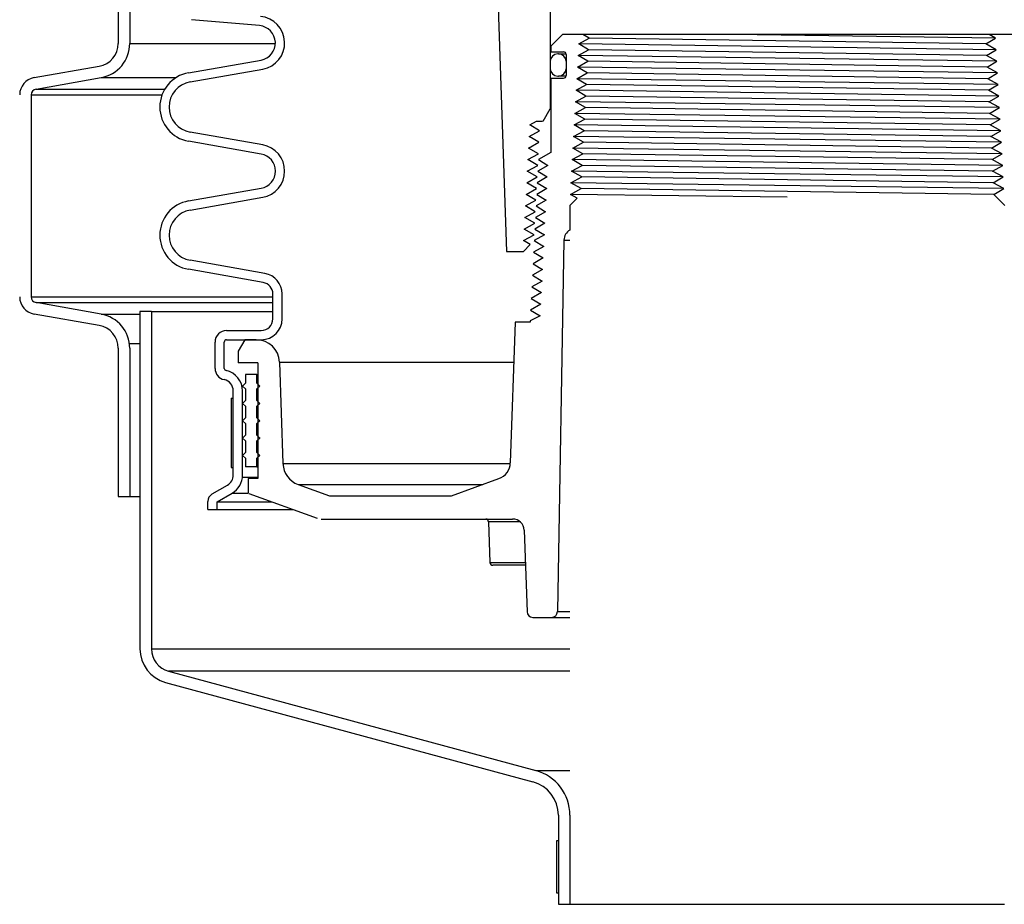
# Model space of a CAD drawing. Extents: x 1529 to 4201, y -422 to 622.
# Tile 178 of 256: x 2088 to 2099, y 103 to 112. Entities that reach past the tile are written whole.
import ezdxf

# ---------------------------------------------------------------- set-up
doc = ezdxf.new("R2010")
doc.units = 0
doc.header["$MEASUREMENT"] = 0
doc.layers.add('SPILL-BUCKET', color=1, linetype='CONTINUOUS')

msp = doc.modelspace()

# ---------------------------------------------------------------- linework, layer by layer
at = {"layer": 'SPILL-BUCKET', "color": 1, "linetype": 'Continuous'}
for p, q in [((2089.02751, 113.3773), (2089.02751, 112.17347)), ((2089.15243, 113.3773), (2089.15243, 112.17347)), ((2093.11769, 112.98546), (2093.2245, 109.92689)), ((2093.6962, 112.67501), (2093.6962, 111.4674)), ((2090.55469, 112.36476), (2089.81866, 112.42916)), ((2093.82761, 112.26879), (2093.70269, 112.14387)), ((2098.68629, 112.26879), (2093.82761, 112.26879)), ((2094.14119, 112.26879), (2094.04862, 112.26879)), ((2094.11458, 112.2295), (2094.04862, 112.26879)), ((2098.5076, 112.2295), (2098.43737, 112.26879)), ((2093.70269, 112.14387), (2093.70269, 112.08142)), ((2094.00282, 112.16704), (2094.11458, 112.2295)), ((2094.10796, 112.10459), (2094.00282, 112.16704)), ((2098.40262, 112.16704), (2098.5076, 112.2295)), ((2098.51456, 112.10459), (2098.40262, 112.16704)), ((2093.70269, 112.08142), (2093.8396, 112.08142)), ((2093.78614, 112.05968), (2093.77614, 112.05968)), ((2093.78614, 112.05968), (2093.79511, 112.05968)), ((2093.79511, 112.05968), (2093.82196, 112.05968)), ((2093.82196, 112.05968), (2093.8665, 112.05968)), ((2093.86708, 112.05393), (2093.86708, 111.82559)), ((2093.99586, 112.04213), (2094.10796, 112.10459)), ((2094.10134, 111.97967), (2093.99586, 112.04213)), ((2098.40925, 112.04213), (2098.51456, 112.10459)), ((2098.52151, 111.97967), (2098.40925, 112.04213)), ((2088.11745, 111.80337), (2088.82107, 111.92743)), ((2089.78625, 111.85522), (2090.57089, 111.99358)), ((2093.6962, 111.97973), (2093.6962, 111.89979)), ((2093.86608, 111.97973), (2093.86608, 111.89979)), ((2093.86633, 111.97973), (2093.86608, 111.97973)), ((2093.86708, 111.97973), (2093.86633, 111.97973)), ((2093.9889, 111.91722), (2094.10134, 111.97967)), ((2098.41587, 111.91722), (2098.52151, 111.97967)), ((2089.80361, 111.75681), (2090.58825, 111.89516)), ((2093.77614, 111.81984), (2093.78614, 111.81984)), ((2093.7951, 111.81984), (2093.78614, 111.81984)), ((2093.82193, 111.81984), (2093.7951, 111.81984)), ((2093.86644, 111.81984), (2093.82193, 111.81984)), ((2093.86608, 111.89979), (2093.86633, 111.89979)), ((2093.86633, 111.89979), (2093.86708, 111.89979)), ((2093.98195, 111.7923), (2094.09471, 111.85476)), ((2094.09471, 111.85476), (2093.9889, 111.91722)), ((2098.52847, 111.85476), (2098.41587, 111.91722)), ((2098.42249, 111.7923), (2098.52847, 111.85476)), ((2088.13914, 111.68035), (2088.84276, 111.80442)), ((2093.70269, 111.79811), (2093.70269, 110.99558)), ((2093.70269, 111.79811), (2093.8396, 111.79811)), ((2093.97499, 111.66739), (2094.08809, 111.72984)), ((2094.08809, 111.72984), (2093.98195, 111.7923)), ((2098.53543, 111.72984), (2098.42249, 111.7923)), ((2098.42912, 111.66739), (2098.53543, 111.72984)), ((2088.08753, 111.61884), (2088.08753, 109.435)), ((2093.96803, 111.54247), (2094.08147, 111.60493)), ((2094.08147, 111.60493), (2093.97499, 111.66739)), ((2098.54238, 111.60493), (2098.42912, 111.66739)), ((2098.43574, 111.54247), (2098.54238, 111.60493)), ((2094.07485, 111.48001), (2093.96803, 111.54247)), ((2098.54934, 111.48001), (2098.43574, 111.54247)), ((2093.61813, 111.33218), (2093.6962, 111.4674)), ((2093.6962, 111.4674), (2093.69782, 111.4674)), ((2093.69782, 111.4674), (2093.7027, 111.4674)), ((2093.96107, 111.41756), (2094.07485, 111.48001)), ((2094.06822, 111.3551), (2093.96107, 111.41756)), ((2098.44236, 111.41756), (2098.54934, 111.48001)), ((2098.5563, 111.3551), (2098.44236, 111.41756)), ((2093.47517, 111.29264), (2093.54582, 111.33218)), ((2093.58013, 111.23018), (2093.47517, 111.29264)), ((2093.54582, 111.33218), (2093.6134, 111.33218)), ((2093.95412, 111.29264), (2094.06822, 111.3551)), ((2094.0616, 111.23018), (2093.95412, 111.29264)), ((2098.44898, 111.29264), (2098.5563, 111.3551)), ((2098.56326, 111.23018), (2098.44898, 111.29264)), ((2090.58825, 111.07718), (2089.80361, 111.21554)), ((2093.46829, 111.16773), (2093.58013, 111.23018)), ((2093.94716, 111.16773), (2094.0616, 111.23018)), ((2098.4556, 111.16773), (2098.56326, 111.23018)), ((2090.57089, 110.97877), (2089.78625, 111.11712)), ((2093.4614, 111.04281), (2093.57351, 111.10527)), ((2093.57351, 111.10527), (2093.46829, 111.16773)), ((2093.9402, 111.04281), (2094.05498, 111.10527)), ((2094.05498, 111.10527), (2093.94716, 111.16773)), ((2098.57021, 111.10527), (2098.4556, 111.16773)), ((2098.46223, 111.04281), (2098.57021, 111.10527)), ((2093.45452, 110.9179), (2093.56689, 110.98036)), ((2093.56689, 110.98036), (2093.4614, 111.04281)), ((2093.70269, 110.99558), (2093.56832, 110.9179)), ((2093.93325, 110.9179), (2094.04836, 110.98036)), ((2094.04836, 110.98036), (2093.9402, 111.04281)), ((2098.57717, 110.98036), (2098.46223, 111.04281)), ((2098.46885, 110.9179), (2098.57717, 110.98036)), ((2093.56028, 110.85544), (2093.45452, 110.9179)), ((2093.56832, 110.9179), (2093.67006, 110.85544)), ((2094.04173, 110.85544), (2093.93325, 110.9179)), ((2098.58413, 110.85544), (2098.46885, 110.9179)), ((2093.44763, 110.79298), (2093.56028, 110.85544)), ((2093.55366, 110.73053), (2093.44763, 110.79298)), ((2093.67006, 110.85544), (2093.56203, 110.79298)), ((2093.56203, 110.79298), (2093.66377, 110.73053)), ((2093.92629, 110.79298), (2094.04173, 110.85544)), ((2094.03511, 110.73053), (2093.92629, 110.79298)), ((2098.47547, 110.79298), (2098.58413, 110.85544)), ((2098.59108, 110.73053), (2098.47547, 110.79298)), ((2093.44075, 110.66807), (2093.55366, 110.73053)), ((2093.54705, 110.60561), (2093.44075, 110.66807)), ((2093.66377, 110.73053), (2093.55549, 110.66807)), ((2093.55549, 110.66807), (2093.65748, 110.60561)), ((2093.91933, 110.66807), (2094.03511, 110.73053)), ((2094.02849, 110.60561), (2093.91933, 110.66807)), ((2098.48209, 110.66807), (2098.59108, 110.73053)), ((2098.59804, 110.60561), (2098.48209, 110.66807)), ((2089.78625, 110.47137), (2090.57089, 110.60972)), ((2093.43387, 110.54315), (2093.54705, 110.60561)), ((2093.54043, 110.4807), (2093.43387, 110.54315)), ((2093.65748, 110.60561), (2093.54894, 110.54315)), ((2093.54894, 110.54315), (2093.65119, 110.4807)), ((2093.91271, 110.54315), (2094.02849, 110.60561)), ((2093.98721, 110.50053), (2093.91271, 110.54315)), ((2098.48776, 110.54261), (2098.59804, 110.60561)), ((2098.48776, 110.54261), (2098.60849, 110.42187)), ((2089.80361, 110.37295), (2090.58825, 110.5113)), ((2093.42698, 110.41824), (2093.54043, 110.4807)), ((2093.65119, 110.4807), (2093.54239, 110.41824)), ((2093.90855, 110.42187), (2093.98721, 110.50053)), ((2093.4201, 110.29333), (2093.53382, 110.35578)), ((2093.53382, 110.35578), (2093.42698, 110.41824)), ((2093.64489, 110.35578), (2093.53585, 110.29333)), ((2093.54239, 110.41824), (2093.64489, 110.35578)), ((2093.90855, 110.42187), (2093.90855, 110.15694)), ((2093.41322, 110.16841), (2093.5272, 110.23087)), ((2093.5272, 110.23087), (2093.4201, 110.29333)), ((2093.6386, 110.23087), (2093.5293, 110.16841)), ((2093.53585, 110.29333), (2093.6386, 110.23087)), ((2093.52059, 110.10595), (2093.41322, 110.16841)), ((2093.5293, 110.16841), (2093.63231, 110.10595)), ((2093.4066, 110.0435), (2093.52059, 110.10595)), ((2093.48006, 110.00076), (2093.4066, 110.0435)), ((2093.63231, 110.10595), (2093.52275, 110.0435)), ((2093.52275, 110.0435), (2093.62602, 109.98104)), ((2093.84319, 110.04931), (2093.77315, 106.03628)), ((2093.2245, 109.92689), (2093.40618, 109.92689)), ((2093.40618, 109.92689), (2093.48006, 110.00076)), ((2093.62602, 109.98104), (2093.51621, 109.91858)), ((2093.51621, 109.91858), (2093.61973, 109.85612)), ((2090.61238, 109.68907), (2089.80361, 109.83168)), ((2093.61973, 109.85612), (2093.50966, 109.79367)), ((2090.59502, 109.59066), (2089.78625, 109.73326)), ((2093.61344, 109.73121), (2093.50311, 109.66875)), ((2093.50966, 109.79367), (2093.61344, 109.73121)), ((2093.60714, 109.60629), (2093.49657, 109.54384)), ((2093.50311, 109.66875), (2093.60714, 109.60629)), ((2093.60085, 109.48138), (2093.49002, 109.41892)), ((2093.49657, 109.54384), (2093.60085, 109.48138)), ((2088.84276, 109.24942), (2088.13914, 109.37349)), ((2090.69825, 109.19771), (2090.69825, 109.46764)), ((2090.79818, 109.19771), (2090.79818, 109.46764)), ((2093.49002, 109.41892), (2093.59456, 109.35647)), ((2093.59456, 109.35647), (2093.48347, 109.29401)), ((2093.48347, 109.29401), (2093.58827, 109.23155)), ((2088.82107, 109.12641), (2088.11745, 109.25047)), ((2093.31684, 109.16154), (2093.26382, 107.64308)), ((2093.47735, 109.16154), (2093.31684, 109.16154)), ((2093.58827, 109.23155), (2093.47735, 109.1771)), ((2093.47735, 109.1771), (2093.47735, 109.16154)), ((2090.19859, 109.0728), (2090.57333, 109.0728)), ((2090.07367, 108.66404), (2090.07367, 108.94788)), ((2090.17361, 108.66404), (2090.17361, 108.94788)), ((2090.19859, 108.97286), (2090.57333, 108.97286)), ((2090.39562, 108.97286), (2090.3235, 108.84795)), ((2090.51945, 108.97286), (2090.39562, 108.97286)), ((2090.57333, 108.97286), (2090.57951, 108.97286)), ((2090.57951, 108.97286), (2090.59803, 108.97286)), ((2089.02751, 108.88037), (2089.02751, 107.27914)), ((2089.15243, 108.88037), (2089.15243, 107.27914)), ((2090.3235, 108.84795), (2090.3235, 108.72303)), ((2090.76912, 108.73175), (2090.80739, 107.63584)), ((2090.53436, 108.72303), (2090.3235, 108.72303)), ((2090.53436, 108.72303), (2090.53436, 107.47389)), ((2090.27104, 107.51136), (2090.27104, 108.41978)), ((2090.37097, 107.51136), (2090.37097, 108.41978)), ((2090.53436, 107.47389), (2090.4328, 107.47389)), ((2090.4328, 107.47389), (2090.4328, 107.31568)), ((2092.62679, 107.28652), (2093.14064, 107.47354)), ((2090.04232, 107.30719), (2090.20858, 107.40318)), ((2090.97162, 107.4098), (2091.31033, 107.28652)), ((2089.02751, 107.27914), (2089.15243, 107.27914)), ((2090.09553, 107.22253), (2090.25855, 107.31664)), ((2090.4398, 107.31264), (2091.17726, 107.04422)), ((2091.31033, 107.28652), (2092.62679, 107.28652)), ((2089.9956, 107.13861), (2089.9956, 107.22627)), ((2089.9956, 107.13861), (2090.09553, 107.13861)), ((2090.09553, 107.13861), (2090.09553, 107.22253)), ((2091.21998, 107.03669), (2093.28866, 107.03669)), ((2093.03629, 107.00655), (2093.02896, 107.00655)), ((2093.02896, 107.00655), (2093.0443, 106.56717)), ((2093.0582, 107.00655), (2093.03629, 107.00655)), ((2093.0944, 107.00655), (2093.0582, 107.00655)), ((2093.14441, 107.00655), (2093.0944, 107.00655)), ((2093.2076, 107.00655), (2093.14441, 107.00655)), ((2093.28315, 107.00655), (2093.2076, 107.00655)), ((2093.37008, 107.00655), (2093.28315, 107.00655)), ((2093.4135, 106.91613), (2093.44426, 106.03519)), ((2093.0443, 106.56717), (2093.05063, 106.56717)), ((2093.05063, 106.56717), (2093.06953, 106.56717)), ((2093.06953, 106.56717), (2093.1008, 106.56717)), ((2093.08309, 106.53703), (2093.07551, 106.53703)), ((2093.10573, 106.53703), (2093.08309, 106.53703)), ((2093.1008, 106.56717), (2093.14408, 106.56717)), ((2093.14311, 106.53703), (2093.10573, 106.53703)), ((2093.19472, 106.53703), (2093.14311, 106.53703)), ((2093.14408, 106.56717), (2093.19888, 106.56717)), ((2093.25982, 106.53703), (2093.19472, 106.53703)), ((2093.19888, 106.56717), (2093.26459, 106.56717)), ((2093.33753, 106.53703), (2093.25982, 106.53703)), ((2093.26459, 106.56717), (2093.34046, 106.56717)), ((2093.42675, 106.53703), (2093.33753, 106.53703)), ((2093.34046, 106.56717), (2093.42564, 106.56717)), ((2093.50668, 105.97491), (2093.7107, 105.97491))]:
    msp.add_line(p, q, dxfattribs=at)
at = {"layer": 'SPILL-BUCKET', "color": 8}
for p, q in [((2098.5076, 112.2295), (2095.67684, 112.26879)), ((2098.51456, 112.10459), (2094.00282, 112.16704)), ((2098.40262, 112.16704), (2094.11458, 112.2295)), ((2098.52151, 111.97967), (2093.99586, 112.04213)), ((2098.40925, 112.04213), (2094.10796, 112.10459)), ((2098.41587, 111.91722), (2094.10134, 111.97967)), ((2098.52847, 111.85476), (2093.9889, 111.91722)), ((2098.42249, 111.7923), (2094.09471, 111.85476)), ((2098.53543, 111.72984), (2093.98195, 111.7923)), ((2098.42912, 111.66739), (2094.08809, 111.72984)), ((2098.54238, 111.60493), (2093.97499, 111.66739)), ((2098.43574, 111.54247), (2094.08147, 111.60493)), ((2098.54934, 111.48001), (2093.96803, 111.54247)), ((2098.5563, 111.3551), (2093.96107, 111.41756)), ((2098.44236, 111.41756), (2094.07485, 111.48001)), ((2098.56326, 111.23018), (2093.95412, 111.29264)), ((2098.44898, 111.29264), (2094.06822, 111.3551)), ((2098.4556, 111.16773), (2094.0616, 111.23018)), ((2098.57021, 111.10527), (2093.94716, 111.16773)), ((2098.57717, 110.98036), (2093.9402, 111.04281)), ((2098.46885, 110.9179), (2094.04836, 110.98036)), ((2098.58413, 110.85544), (2093.93325, 110.9179)), ((2098.59108, 110.73053), (2093.92629, 110.79298)), ((2098.47547, 110.79298), (2094.04173, 110.85544)), ((2098.59804, 110.60561), (2093.91933, 110.66807)), ((2098.48209, 110.66807), (2094.03511, 110.73053)), ((2096.25695, 110.51186), (2093.91271, 110.54315)), ((2098.48719, 110.54318), (2094.02849, 110.60561))]:
    msp.add_line(p, q, dxfattribs=at)
at = {"layer": 'SPILL-BUCKET', "color": 7}
for p, q in [((2089.15243, 112.17347), (2090.72567, 112.17347)), ((2088.84276, 111.80442), (2089.65345, 111.80442)), ((2088.08753, 111.61884), (2089.50085, 111.61884)), ((2088.13914, 111.68035), (2089.53081, 111.68035)), ((2093.84319, 110.04931), (2093.90855, 110.04931)), ((2088.08753, 109.435), (2090.69825, 109.435)), ((2088.13914, 109.37349), (2090.69825, 109.37349)), ((2089.38664, 109.27777), (2090.69825, 109.27777)), ((2088.84276, 109.24942), (2089.26173, 109.24942)), ((2089.14871, 108.93301), (2089.26173, 108.93301)), ((2090.76912, 108.73175), (2093.30184, 108.73175)), ((2090.80739, 107.63584), (2093.26357, 107.63584)), ((2090.36976, 107.4881), (2090.53436, 107.4881)), ((2090.97162, 107.4098), (2092.9655, 107.4098)), ((2089.15243, 107.27914), (2089.26173, 107.27914)), ((2090.25855, 107.31664), (2090.4328, 107.31664)), ((2090.09553, 107.22253), (2090.68737, 107.22253)), ((2090.09553, 107.13861), (2090.91793, 107.13861)), ((2093.7107, 105.97491), (2093.90855, 105.97491)), ((2093.77315, 106.03628), (2093.90855, 106.03628)), ((2089.38664, 105.63428), (2093.90855, 105.63428)), ((2093.90855, 105.39296), (2089.57181, 105.39296)), ((2093.53822, 104.32013), (2093.90855, 104.32013))]:
    msp.add_line(p, q, dxfattribs=at)
at = {"layer": 'SPILL-BUCKET', "color": 8, "linetype": 'Continuous'}
msp.add_line((2098.46223, 111.04281), (2094.05498, 111.10527), dxfattribs=at)
at = {"layer": 'SPILL-BUCKET', "linetype": 'Continuous'}
for p, q in [((2089.38664, 109.27777), (2089.26173, 109.27777)), ((2089.26173, 109.27777), (2089.26173, 105.63428)), ((2089.38664, 109.27777), (2089.38664, 105.63428)), ((2089.57181, 105.39296), (2093.53821, 104.32013)), ((2089.53948, 105.2723), (2093.50589, 104.19947)), ((2093.78364, 103.83749), (2093.78364, 102.8759)), ((2093.90855, 103.83749), (2093.90855, 102.8759)), ((2093.78364, 102.8759), (2093.90855, 102.8759)), ((2093.90855, 102.8759), (2098.60534, 102.8759))]:
    msp.add_line(p, q, dxfattribs=at)
at = {"layer": 'SPILL-BUCKET', "color": 7, "linetype": 'Continuous'}
for p, q in [((2090.40095, 108.59812), (2090.40095, 108.50443)), ((2090.52586, 108.59812), (2090.40095, 108.59812)), ((2090.52586, 108.50443), (2090.52586, 108.59812)), ((2090.52586, 108.59812), (2090.52799, 108.59812)), ((2090.52799, 108.59812), (2090.53437, 108.59812)), ((2090.40095, 108.50443), (2090.36972, 108.47321)), ((2090.36972, 108.47321), (2090.40095, 108.44198)), ((2090.40095, 108.44198), (2090.40095, 108.31706)), ((2090.55709, 108.47321), (2090.52586, 108.50443)), ((2090.52586, 108.50443), (2090.52799, 108.50443)), ((2090.52586, 108.44198), (2090.55709, 108.47321)), ((2090.52586, 108.31706), (2090.52586, 108.44198)), ((2090.52586, 108.44198), (2090.52799, 108.44198)), ((2090.52799, 108.50443), (2090.53437, 108.50443)), ((2090.52799, 108.44198), (2090.53437, 108.44198)), ((2090.24606, 108.34091), (2090.27104, 108.34091)), ((2090.24606, 108.34091), (2090.24606, 107.59143)), ((2090.27104, 107.59143), (2090.27104, 108.34091)), ((2090.40095, 108.31706), (2090.36972, 108.28583)), ((2090.55709, 108.28583), (2090.52586, 108.31706)), ((2090.52586, 108.31706), (2090.52799, 108.31706)), ((2090.52799, 108.31706), (2090.53437, 108.31706)), ((2090.36972, 108.28583), (2090.40095, 108.2546)), ((2090.40095, 108.2546), (2090.40095, 108.12969)), ((2090.52586, 108.2546), (2090.55709, 108.28583)), ((2090.52586, 108.12969), (2090.52586, 108.2546)), ((2090.52586, 108.2546), (2090.52799, 108.2546)), ((2090.52799, 108.2546), (2090.53437, 108.2546)), ((2090.40095, 108.12969), (2090.36972, 108.09846)), ((2090.36972, 108.09846), (2090.40095, 108.06723)), ((2090.52586, 108.12969), (2090.52799, 108.12969)), ((2090.55709, 108.09846), (2090.52586, 108.12969)), ((2090.52586, 108.06723), (2090.55709, 108.09846)), ((2090.52799, 108.12969), (2090.53437, 108.12969)), ((2090.40095, 108.06723), (2090.40095, 107.94232)), ((2090.52586, 108.06723), (2090.52799, 108.06723)), ((2090.52586, 107.94232), (2090.52586, 108.06723)), ((2090.52799, 108.06723), (2090.53437, 108.06723)), ((2090.40095, 107.94232), (2090.36972, 107.91109)), ((2090.36972, 107.91109), (2090.40095, 107.87986)), ((2090.52586, 107.94232), (2090.52799, 107.94232)), ((2090.55709, 107.91109), (2090.52586, 107.94232)), ((2090.52586, 107.87986), (2090.55709, 107.91109)), ((2090.52799, 107.94232), (2090.53437, 107.94232)), ((2090.55263, 107.91556), (2090.55452, 107.90851)), ((2090.40095, 107.87986), (2090.40095, 107.75495)), ((2090.52586, 107.87986), (2090.52799, 107.87986)), ((2090.52586, 107.75495), (2090.52586, 107.87986)), ((2090.52799, 107.87986), (2090.53437, 107.87986)), ((2090.40095, 107.75495), (2090.36972, 107.72372)), ((2090.36972, 107.72372), (2090.40095, 107.69249)), ((2090.40095, 107.69249), (2090.40095, 107.5988)), ((2090.52586, 107.75495), (2090.52799, 107.75495)), ((2090.55709, 107.72372), (2090.52586, 107.75495)), ((2090.52586, 107.69249), (2090.55709, 107.72372)), ((2090.52586, 107.69249), (2090.52799, 107.69249)), ((2090.52586, 107.5988), (2090.52586, 107.69249)), ((2090.52799, 107.75495), (2090.53437, 107.75495)), ((2090.52799, 107.69249), (2090.53437, 107.69249)), ((2090.24606, 107.59143), (2090.27104, 107.59143)), ((2090.52586, 107.5988), (2090.40095, 107.5988)), ((2090.52586, 107.5988), (2090.52799, 107.5988)), ((2090.52799, 107.5988), (2090.53437, 107.5988)), ((2093.78364, 103.56293), (2093.76365, 103.56293)), ((2093.76365, 103.56293), (2093.76365, 103.00081)), ((2093.78364, 103.56293), (2093.78364, 103.00081)), ((2093.76365, 103.00081), (2093.78364, 103.00081))]:
    msp.add_line(p, q, dxfattribs=at)
at = {"layer": 'SPILL-BUCKET', "color": 1, "linetype": 'Continuous'}
for centre, radius, start, end in [((2090.53836, 112.1781), 0.2873, 280, 85), ((2090.53836, 112.1781), 0.18737, 280, 85), ((2088.77769, 112.17347), 0.24983, 279.999999, 0), ((2088.77769, 112.17347), 0.37474, 280, 0), ((2093.77614, 111.97973), 0.07995, 90, 180), ((2093.78614, 111.97973), 0.07995, 0, 90), ((2093.8396, 112.05393), 0.02748, 0, 90), ((2089.85133, 111.48617), 0.37474, 100, 260), ((2093.77614, 111.89979), 0.07995, 180, 270), ((2093.78614, 111.89979), 0.07995, 270, 0), ((2093.8396, 111.82559), 0.02748, 270, 0), ((2088.14999, 111.61884), 0.18737, 100, 180), ((2089.85133, 111.48617), 0.27481, 100, 260), ((2088.14999, 111.61884), 0.06246, 99.999999, 180), ((2090.53836, 110.79425), 0.2873, 280, 80), ((2090.53836, 110.79425), 0.18737, 280, 80), ((2089.85133, 110.10232), 0.37474, 100, 260), ((2089.85133, 110.10232), 0.27481, 100, 260), ((2093.96809, 110.04713), 0.12491, 118.464605, 179), ((2090.57333, 109.46764), 0.22485, 0, 80), ((2090.57333, 109.46764), 0.12491, 0, 80.000001), ((2088.14999, 109.435), 0.18737, 180, 260), ((2088.14999, 109.435), 0.06246, 180, 260.000001), ((2088.77769, 108.88037), 0.37474, 0, 80), ((2090.57333, 109.19771), 0.12491, 270, 0), ((2090.57333, 109.19771), 0.22485, 270, 0), ((2088.77769, 108.88037), 0.24983, 0, 80.000001), ((2090.19859, 108.94788), 0.12491, 90, 180), ((2090.19859, 108.94788), 0.02498, 90, 180), ((2090.51945, 108.72303), 0.24983, 2, 90), ((2090.19859, 108.66404), 0.12491, 180, 257.877648), ((2090.19859, 108.66404), 0.02498, 180, 257.877647), ((2090.14612, 108.41978), 0.22485, 0, 77.877648), ((2090.14612, 108.41978), 0.12491, 0, 77.877648), ((2091.05707, 107.64456), 0.24983, 182, 249.999999), ((2093.07656, 107.64962), 0.18737, 290, 358), ((2090.14612, 107.51136), 0.12491, 300, 0), ((2090.14612, 107.51136), 0.22485, 300, 0), ((2090.08904, 107.22627), 0.09344, 119.999999, 180), ((2092.99775, 107.00546), 0.03123, 2, 90), ((2093.28866, 106.91177), 0.12491, 2, 90), ((2093.07551, 106.56826), 0.03123, 182, 270), ((2093.50668, 106.03737), 0.06246, 182, 270), ((2093.7107, 106.03737), 0.06246, 270, 359)]:
    msp.add_arc(centre, radius, start, end, dxfattribs=at)
at = {"layer": 'SPILL-BUCKET', "linetype": 'Continuous'}
for centre, radius, start, end in [((2089.63647, 105.63428), 0.37474, 180, 255.000001), ((2089.63647, 105.63428), 0.24983, 180, 255), ((2093.40889, 103.83749), 0.49966, 0, 75), ((2093.40889, 103.83749), 0.37474, 0, 75.000001)]:
    msp.add_arc(centre, radius, start, end, dxfattribs=at)

doc.saveas('drawing.dxf')
